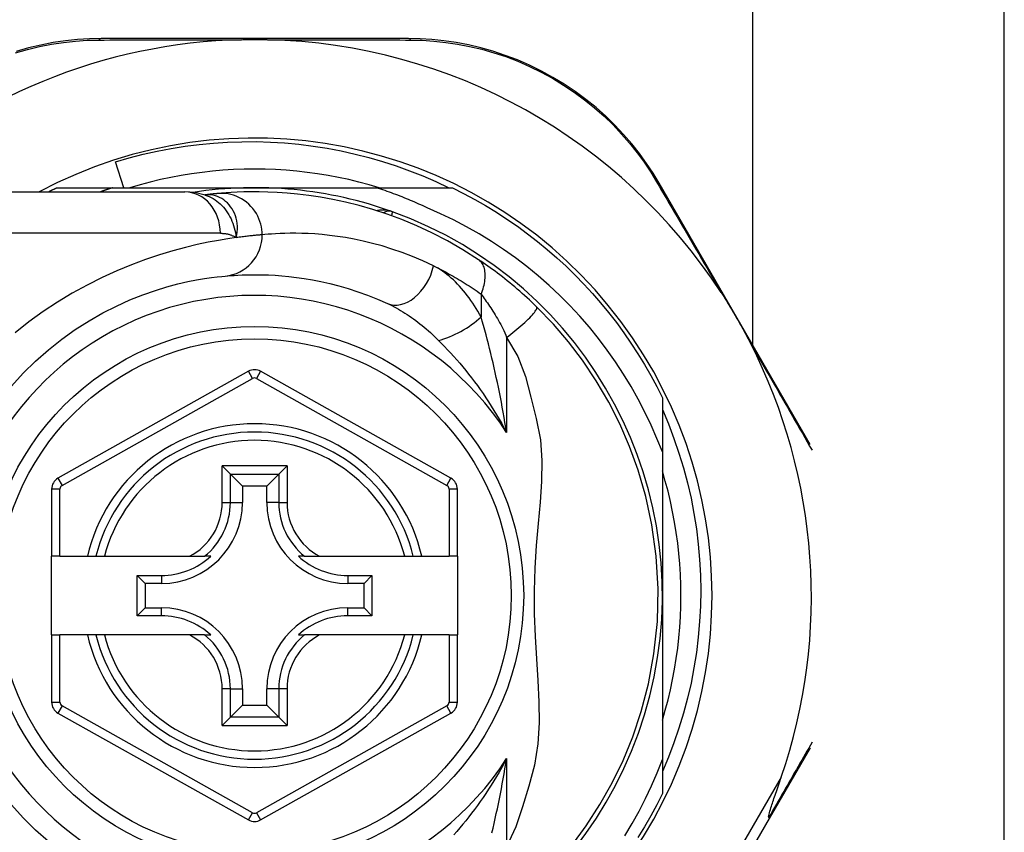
# Model space of a CAD drawing. Header units: inches. Extents: x 3 to 112, y 6 to 61.
# Tile 85 of 140: x 4.549 to 5.485, y 38.697 to 39.469. Entities that reach past the tile are written whole.
import ezdxf

# ---------------------------------------------------------------- set-up
doc = ezdxf.new("R2010")
doc.units = ezdxf.units.IN
doc.header["$MEASUREMENT"] = 0
doc.layers.add('Visible Edges(ANSI)', color=7, linetype='Continuous', lineweight=25)
doc.layers.add('Visible Tangent Edges(ANSI)', color=7, linetype='Continuous', lineweight=25)

msp = doc.modelspace()

# ---------------------------------------------------------------- linework, layer by layer
at = {"layer": 'Visible Edges(ANSI)'}
for p, q in [((5.48508, 36.37141), (5.48508, 40.23066)), ((5.24588, 39.15984), (5.24588, 40.14466)), ((4.91831, 39.45118), (4.62623, 39.45118)), ((4.64783, 39.30945), (4.63989, 39.33406)), ((4.58399, 39.30945), (4.63705, 39.30945)), ((4.63705, 39.30945), (4.77208, 39.30945)), ((4.77208, 39.30945), (4.888, 39.30945)), ((4.888, 39.30945), (4.96016, 39.30945)), ((5.30057, 39.06538), (5.15681, 39.31368)), ((4.46838, 39.30551), (4.70564, 39.30551)), ((4.72482, 39.30259), (4.72477, 39.30259)), ((4.76629, 39.13495), (4.58511, 39.03331)), ((4.95887, 39.03331), (4.77785, 39.13495)), ((5.15987, 39.10974), (5.15987, 39.05836)), ((5.15987, 39.05836), (5.15987, 38.92166)), ((4.74124, 39.04501), (4.74908, 39.03717)), ((4.79507, 39.03717), (4.80291, 39.04501)), ((4.74908, 39.03717), (4.76051, 39.02574)), ((4.79507, 39.03717), (4.78364, 39.02574)), ((4.57908, 39.02301), (4.57908, 38.95906)), ((4.76051, 39.02574), (4.76051, 39.01024)), ((4.78364, 39.02574), (4.76051, 39.02574)), ((4.78364, 39.01024), (4.78364, 39.02574)), ((4.9649, 38.95906), (4.9649, 39.02301)), ((4.58695, 38.95906), (4.57908, 38.95906)), ((4.57908, 38.88425), (4.57908, 38.95906)), ((4.58695, 38.95906), (4.61303, 38.95906)), ((4.61303, 38.95906), (4.62113, 38.95906)), ((4.62113, 38.95906), (4.62925, 38.95906)), ((4.62925, 38.95906), (4.71023, 38.95906)), ((4.71023, 38.95906), (4.72451, 38.95906)), ((4.73042, 38.95906), (4.72451, 38.95906)), ((4.81964, 38.95906), (4.81373, 38.95906)), ((4.81964, 38.95906), (4.83392, 38.95906)), ((4.83392, 38.95906), (4.9149, 38.95906)), ((4.9149, 38.95906), (4.92302, 38.95906)), ((4.92302, 38.95906), (4.93112, 38.95906)), ((4.93112, 38.95906), (4.95703, 38.95906)), ((4.9649, 38.95906), (4.95703, 38.95906)), ((4.9649, 38.95906), (4.9649, 38.88425)), ((4.66041, 38.90251), (4.66041, 38.9408)), ((4.66041, 38.9408), (4.66799, 38.93322)), ((4.66041, 38.9408), (4.68349, 38.9408)), ((4.86066, 38.9408), (4.88374, 38.9408)), ((4.88374, 38.9408), (4.87616, 38.93322)), ((4.88374, 38.9408), (4.88374, 38.90251)), ((4.66799, 38.93322), (4.66799, 38.91009)), ((4.68349, 38.93322), (4.66799, 38.93322)), ((4.87616, 38.93322), (4.86066, 38.93322)), ((4.87616, 38.91009), (4.87616, 38.93322)), ((5.15987, 38.92166), (5.15987, 38.76575)), ((4.66041, 38.90251), (4.66799, 38.91009)), ((4.66799, 38.91009), (4.68349, 38.91009)), ((4.86066, 38.91009), (4.87616, 38.91009)), ((4.88374, 38.90251), (4.87616, 38.91009)), ((4.68349, 38.90251), (4.66041, 38.90251)), ((4.88374, 38.90251), (4.86066, 38.90251)), ((4.57908, 38.88425), (4.57908, 38.82031)), ((4.57908, 38.88425), (4.58695, 38.88425)), ((4.61303, 38.88425), (4.58695, 38.88425)), ((4.62113, 38.88425), (4.61303, 38.88425)), ((4.62925, 38.88425), (4.62113, 38.88425)), ((4.71023, 38.88425), (4.62925, 38.88425)), ((4.72451, 38.88425), (4.71023, 38.88425)), ((4.72451, 38.88425), (4.73042, 38.88425)), ((4.81373, 38.88425), (4.81964, 38.88425)), ((4.83392, 38.88425), (4.81964, 38.88425)), ((4.9149, 38.88425), (4.83392, 38.88425)), ((4.92302, 38.88425), (4.9149, 38.88425)), ((4.93112, 38.88425), (4.92302, 38.88425)), ((4.95703, 38.88425), (4.93112, 38.88425)), ((4.95703, 38.88425), (4.9649, 38.88425)), ((4.9649, 38.8203), (4.9649, 38.88425)), ((4.76051, 38.83307), (4.76051, 38.81757)), ((4.78364, 38.81757), (4.78364, 38.83307)), ((4.74908, 38.80614), (4.76051, 38.81757)), ((4.76051, 38.81757), (4.78364, 38.81757)), ((4.79507, 38.80614), (4.78364, 38.81757)), ((4.58511, 38.81), (4.76629, 38.70836)), ((4.74908, 38.80614), (4.74124, 38.7983)), ((4.77785, 38.70837), (4.95887, 38.81)), ((4.80291, 38.7983), (4.79507, 38.80614)), ((5.26175, 38.70986), (5.30066, 38.77684)), ((5.15987, 38.76575), (5.15987, 38.73357)), ((5.19792, 38.59996), (5.26175, 38.70986))]:
    msp.add_line(p, q, dxfattribs=at)
at = {"layer": 'Visible Edges(ANSI)', "flags": 128}
for points in [[(4.62623, 39.45118), (4.61509, 39.45096), (4.60373, 39.45026), (4.5922, 39.44907), (4.58054, 39.44737), (4.56881, 39.44513), (4.55704, 39.44236), (4.54528, 39.43903)], [(4.75976, 39.45019), (4.76078, 39.45021), (4.76181, 39.45023), (4.76284, 39.45025), (4.76387, 39.45026), (4.7649, 39.45028), (4.76593, 39.45029), (4.76696, 39.4503), (4.76799, 39.45031), (4.76901, 39.45032), (4.77003, 39.45032), (4.77106, 39.45032), (4.77208, 39.45032), (4.77311, 39.45032), (4.77413, 39.45032), (4.77516, 39.45032), (4.77618, 39.45031), (4.77721, 39.4503), (4.77823, 39.45029), (4.77926, 39.45028), (4.78028, 39.45026), (4.78131, 39.45025), (4.78234, 39.45023), (4.78337, 39.45021), (4.78439, 39.45019)], [(5.15681, 39.31368), (5.15106, 39.32316), (5.1448, 39.3326), (5.13802, 39.34196), (5.13074, 39.35116), (5.12296, 39.36016), (5.1147, 39.36892), (5.10597, 39.37741), (5.09678, 39.38559), (5.08713, 39.3934), (5.07706, 39.40082), (5.06662, 39.4078), (5.05586, 39.41433), (5.04482, 39.42038), (5.03354, 39.42591), (5.02208, 39.43089), (5.01049, 39.43531), (4.99881, 39.43915), (4.9871, 39.44243), (4.97539, 39.44516), (4.96373, 39.44737), (4.95215, 39.44906), (4.94069, 39.45025), (4.9294, 39.45095), (4.91831, 39.45118)], [(4.63989, 39.33406), (4.65294, 39.33787), (4.66609, 39.34125), (4.67933, 39.34423), (4.69264, 39.34678), (4.70602, 39.34891), (4.71945, 39.35063), (4.73293, 39.35192), (4.74645, 39.35279), (4.75999, 39.35323), (4.77355, 39.35325), (4.78712, 39.35284), (4.80068, 39.35201), (4.81422, 39.35074), (4.8277, 39.34906), (4.84111, 39.34695), (4.85442, 39.34442), (4.86765, 39.34148), (4.88077, 39.33812), (4.89378, 39.33435), (4.90666, 39.33018), (4.91941, 39.3256), (4.93201, 39.32061), (4.94447, 39.31523), (4.95676, 39.30945)], [(4.89063, 39.30945), (4.881, 39.31226), (4.87131, 39.31484), (4.86156, 39.31717), (4.85176, 39.31926), (4.84191, 39.32111), (4.83201, 39.32271), (4.82208, 39.32407), (4.81211, 39.32519), (4.80212, 39.32605), (4.79212, 39.32667), (4.7821, 39.32704), (4.77208, 39.32717), (4.76205, 39.32704), (4.75203, 39.32667), (4.74203, 39.32605), (4.73204, 39.32519), (4.72207, 39.32407), (4.71214, 39.32271), (4.70224, 39.32111), (4.69239, 39.31926), (4.68259, 39.31717), (4.67284, 39.31484), (4.66315, 39.31226), (4.65352, 39.30945)], [(4.57608, 39.30551), (4.57641, 39.30568), (4.57674, 39.30585), (4.57706, 39.30602), (4.57739, 39.30618), (4.57772, 39.30635), (4.57805, 39.30651), (4.57838, 39.30668), (4.57871, 39.30684), (4.57904, 39.30701), (4.57937, 39.30717), (4.5797, 39.30734), (4.58003, 39.3075), (4.58036, 39.30767), (4.58068, 39.30783), (4.58101, 39.30799), (4.58134, 39.30816), (4.58168, 39.30832), (4.58201, 39.30848), (4.58234, 39.30864), (4.58267, 39.30881), (4.583, 39.30897), (4.58333, 39.30913), (4.58366, 39.30929), (4.58399, 39.30945)], [(4.63705, 39.30945), (4.63657, 39.30929), (4.63608, 39.30914), (4.6356, 39.30898), (4.63511, 39.30882), (4.63463, 39.30866), (4.63414, 39.3085), (4.63366, 39.30834), (4.63317, 39.30818), (4.63269, 39.30802), (4.6322, 39.30785), (4.63172, 39.30769), (4.63124, 39.30753), (4.63075, 39.30736), (4.63027, 39.3072), (4.62979, 39.30703), (4.6293, 39.30687), (4.62882, 39.3067), (4.62834, 39.30653), (4.62786, 39.30636), (4.62737, 39.30619), (4.62689, 39.30603), (4.62641, 39.30586), (4.62593, 39.30569), (4.62545, 39.30551)], [(4.93621, 39.29031), (4.93425, 39.29123), (4.93229, 39.29214), (4.93032, 39.29304), (4.92835, 39.29393), (4.92637, 39.29481), (4.92439, 39.29568), (4.9224, 39.29653), (4.92041, 39.29738), (4.91841, 39.29822), (4.91641, 39.29904), (4.91441, 39.29986), (4.9124, 39.30066), (4.91039, 39.30145), (4.90837, 39.30223), (4.90635, 39.303), (4.90433, 39.30376), (4.9023, 39.30451), (4.90027, 39.30525), (4.89823, 39.30598), (4.89619, 39.30669), (4.89415, 39.3074), (4.8921, 39.30809), (4.89005, 39.30878), (4.888, 39.30945)], [(4.96016, 39.30945), (4.97087, 39.30407), (4.98143, 39.29839), (4.99183, 39.29242), (5.00206, 39.28617), (5.01211, 39.27963), (5.02197, 39.27282), (5.03164, 39.26573), (5.04111, 39.25838), (5.05037, 39.25076), (5.05942, 39.24289), (5.06824, 39.23478), (5.07684, 39.22642), (5.0852, 39.21782), (5.09331, 39.209), (5.10118, 39.19995), (5.10879, 39.19069), (5.11615, 39.18122), (5.12323, 39.17155), (5.13005, 39.16169), (5.13659, 39.15164), (5.14284, 39.14141), (5.14881, 39.13101), (5.15449, 39.12045), (5.15987, 39.10974)], [(4.72507, 39.30249), (4.71519, 39.30481), (4.70564, 39.30551)], [(4.73682, 39.30389), (4.73648, 39.30386), (4.73612, 39.30383), (4.73576, 39.30379), (4.73537, 39.30376), (4.73498, 39.30372), (4.73457, 39.30368), (4.73414, 39.30364), (4.7337, 39.30359), (4.73325, 39.30355), (4.73279, 39.3035), (4.73231, 39.30345), (4.73181, 39.3034), (4.7313, 39.30334), (4.73078, 39.30329), (4.73025, 39.30323), (4.7297, 39.30317), (4.72914, 39.30311), (4.72856, 39.30304), (4.72797, 39.30297), (4.72737, 39.3029), (4.72675, 39.30283), (4.72612, 39.30275), (4.72548, 39.30268), (4.72482, 39.30259)], [(4.98501, 39.24104), (4.97023, 39.25041), (4.95546, 39.25888), (4.94077, 39.26646), (4.92627, 39.27318), (4.91201, 39.2791), (4.89808, 39.28424), (4.88453, 39.28867), (4.87138, 39.29245), (4.85868, 39.29562), (4.84647, 39.29824), (4.83478, 39.30036), (4.82362, 39.30204), (4.81302, 39.30332), (4.803, 39.30427), (4.79356, 39.30491), (4.78473, 39.30531), (4.77652, 39.30549), (4.76892, 39.3055), (4.76196, 39.30538), (4.75563, 39.30516), (4.74995, 39.30488), (4.74492, 39.30455), (4.74054, 39.30422), (4.73682, 39.30389)], [(5.15987, 39.05836), (5.15478, 39.07115), (5.14927, 39.08377), (5.14333, 39.09621), (5.13697, 39.10844), (5.1302, 39.12046), (5.12302, 39.13227), (5.11543, 39.14383), (5.10747, 39.15512), (5.09914, 39.16613), (5.09044, 39.17685), (5.08139, 39.18726), (5.07199, 39.19736), (5.06225, 39.20713), (5.05218, 39.21658), (5.04179, 39.22569), (5.03108, 39.23445), (5.0201, 39.24282), (5.00884, 39.25081), (4.99733, 39.25841), (4.98557, 39.26561), (4.97356, 39.27241), (4.96133, 39.2788), (4.94887, 39.28477), (4.93621, 39.29031)], [(5.04026, 39.19629), (5.03804, 39.19844), (5.03579, 39.20059), (5.03352, 39.20272), (5.03122, 39.20484), (5.0289, 39.20694), (5.02656, 39.20903), (5.02421, 39.21109), (5.02185, 39.21313), (5.01949, 39.21514), (5.01713, 39.21711), (5.01477, 39.21905), (5.01241, 39.22096), (5.01006, 39.22284), (5.00772, 39.22467), (5.00538, 39.22648), (5.00305, 39.22824), (5.00074, 39.22998), (4.99843, 39.23167), (4.99614, 39.23333), (4.99387, 39.23495), (4.99161, 39.23654), (4.98938, 39.23808), (4.98718, 39.23958), (4.98501, 39.24104)], [(4.54087, 39.12075), (4.55206, 39.13304), (4.56381, 39.14462), (4.57604, 39.15546), (4.58867, 39.1655), (4.6016, 39.17466), (4.6147, 39.18295), (4.62782, 39.19037), (4.64083, 39.19696), (4.65357, 39.20271), (4.66591, 39.20765), (4.67769, 39.2118), (4.68878, 39.21519), (4.69904, 39.21794), (4.70844, 39.22014), (4.71692, 39.22185), (4.72444, 39.22314), (4.73095, 39.22409), (4.73643, 39.22474), (4.74081, 39.22519), (4.74405, 39.22548)], [(4.74405, 39.22548), (4.74651, 39.2257), (4.74935, 39.22593), (4.75257, 39.22615), (4.75617, 39.22636), (4.76014, 39.22654), (4.76448, 39.22668), (4.76919, 39.22676), (4.77426, 39.22677), (4.77967, 39.22668), (4.78543, 39.22649), (4.79153, 39.22616), (4.79797, 39.22568), (4.80474, 39.22503), (4.81184, 39.22418), (4.81928, 39.2231), (4.82703, 39.22178), (4.83511, 39.22019), (4.84349, 39.2183), (4.85213, 39.21608), (4.86103, 39.21352), (4.87014, 39.21058), (4.87944, 39.20726), (4.88892, 39.20351), (4.89854, 39.19933)], [(5.21581, 39.20977), (5.21706, 39.20783), (5.2183, 39.20588), (5.21953, 39.20392), (5.22074, 39.20197), (5.22195, 39.19999), (5.22317, 39.19799), (5.22437, 39.19598), (5.22557, 39.19398), (5.22674, 39.19199), (5.2279, 39.19003), (5.22905, 39.18807), (5.23019, 39.1861), (5.23133, 39.18413), (5.23246, 39.18216), (5.23358, 39.18018), (5.23471, 39.17819), (5.23583, 39.17621), (5.23694, 39.1742), (5.23807, 39.17216), (5.2392, 39.17009), (5.24033, 39.168), (5.24144, 39.16591), (5.24253, 39.16383), (5.2436, 39.16177)], [(5.07364, 38.68411), (5.08734, 38.70267), (5.10054, 38.72301), (5.11221, 38.74373), (5.12247, 38.76489), (5.13164, 38.78724), (5.13975, 38.81138), (5.14664, 38.83769), (5.15192, 38.8663), (5.15513, 38.89688), (5.15588, 38.92804), (5.15409, 38.95911), (5.15001, 38.98881), (5.14416, 39.01602), (5.13697, 39.04082), (5.12876, 39.06356), (5.11953, 39.08483), (5.10909, 39.10541), (5.09703, 39.12598), (5.08398, 39.14542), (5.07064, 39.16297), (5.05636, 39.17959), (5.04026, 39.19629)], [(5.15987, 39.09857), (5.16561, 39.08497), (5.17089, 39.07116), (5.17569, 39.05716), (5.18, 39.043), (5.18381, 39.02872), (5.18712, 39.01434), (5.18992, 38.99985), (5.19222, 38.98529), (5.19401, 38.97066), (5.1953, 38.95597), (5.19607, 38.94124), (5.19633, 38.92648), (5.19608, 38.91171), (5.19531, 38.89694), (5.19403, 38.88219), (5.19223, 38.86752), (5.18993, 38.85294), (5.18712, 38.83845), (5.18381, 38.82408), (5.18, 38.80984), (5.1757, 38.79574), (5.17091, 38.7818), (5.16563, 38.76802), (5.15987, 38.75442)], [(5.15987, 38.8031), (5.16268, 38.81273), (5.16526, 38.82242), (5.16759, 38.83217), (5.16968, 38.84197), (5.17153, 38.85183), (5.17313, 38.86172), (5.17449, 38.87165), (5.17561, 38.88162), (5.17647, 38.89161), (5.17709, 38.90161), (5.17746, 38.91163), (5.17759, 38.92166), (5.17746, 38.93168), (5.17709, 38.9417), (5.17647, 38.95171), (5.17561, 38.96169), (5.17449, 38.97166), (5.17313, 38.98159), (5.17153, 38.99149), (5.16968, 39.00134), (5.16759, 39.01115), (5.16526, 39.0209), (5.16268, 39.03059), (5.15987, 39.04021)], [(5.12431, 38.69332), (5.13121, 38.70491), (5.13773, 38.71671), (5.14386, 38.72871), (5.1496, 38.74089), (5.15493, 38.75324), (5.15987, 38.76575)], [(5.26111, 38.71087), (5.26097, 38.7116), (5.2611, 38.71267), (5.26137, 38.71391), (5.26171, 38.71524), (5.26212, 38.71667), (5.26257, 38.71819), (5.26306, 38.71975), (5.26356, 38.72132), (5.26406, 38.72285), (5.26454, 38.72431), (5.26501, 38.72572), (5.2655, 38.72719), (5.26602, 38.72873), (5.26657, 38.73034), (5.26713, 38.732), (5.26772, 38.73372), (5.26832, 38.73549), (5.26895, 38.73731), (5.26959, 38.73918), (5.27025, 38.7411), (5.27092, 38.74306), (5.2716, 38.74505), (5.2723, 38.74708), (5.27301, 38.74915)], [(5.15987, 38.73357), (5.15449, 38.72286), (5.14881, 38.7123), (5.14284, 38.7019), (5.13659, 38.69167)], [(4.74405, 38.61783), (4.74082, 38.61814), (4.73645, 38.61862), (4.73098, 38.61932), (4.72443, 38.62028), (4.71688, 38.62156), (4.70836, 38.62326), (4.69891, 38.62544), (4.68859, 38.62818), (4.67747, 38.63161), (4.66568, 38.63577), (4.65336, 38.6407), (4.64064, 38.64642), (4.62767, 38.65297), (4.61459, 38.66038), (4.60152, 38.66866), (4.58863, 38.67786), (4.57605, 38.68791), (4.56386, 38.69878), (4.55215, 38.71039), (4.54097, 38.72269)], [(5.26175, 38.70986), (5.26176, 38.70988), (5.26177, 38.7099), (5.26177, 38.70993), (5.26177, 38.70995), (5.26177, 38.70998), (5.26176, 38.71001), (5.26175, 38.71005), (5.26174, 38.71008), (5.26173, 38.71012), (5.26171, 38.71016), (5.26169, 38.7102), (5.26166, 38.71024), (5.26163, 38.71028), (5.2616, 38.71033), (5.26156, 38.71037), (5.26153, 38.71042), (5.26149, 38.71047), (5.26144, 38.71052), (5.26139, 38.71058), (5.26134, 38.71063), (5.26129, 38.71069), (5.26123, 38.71075), (5.26117, 38.71081), (5.26111, 38.71087)]]:
    msp.add_lwpolyline(points, dxfattribs=at)
at = {"layer": 'Visible Edges(ANSI)'}
msp.add_circle((4.77208, 38.92166), 0.25591, dxfattribs=at)
for centre, radius, start, end in [((4.77208, 38.9208), 0.52953, 91.33308, 133.40464), ((4.77208, 38.9208), 0.52953, 33.07249, 88.66692), ((4.77208, 38.92166), 0.43504, 241.92751, 118.07249), ((4.77208, 38.92166), 0.3878, 70.21195, 98.66609), ((4.77208, 38.92166), 0.3878, 261.33391, 70.21195), ((4.90003, 39.27729), 0.00984, 70.21195, 123.93658), ((4.77208, 38.9208), 0.52953, 341.08535, 27.06854), ((4.77207, 39.12465), 0.01181, 60.68681, 119.29123), ((4.77208, 38.92166), 0.15551, 13.91643, 166.08357), ((4.59089, 39.02301), 0.01181, 119.29123, 180), ((4.95309, 39.02301), 0.01181, 0, 60.68681), ((4.68349, 39.01024), 0.07702, 270, 0), ((4.86066, 39.01024), 0.07702, 180, 270), ((4.68349, 39.01024), 0.06944, 270, 312.51741), ((4.86066, 39.01024), 0.06944, 227.48259, 270), ((4.68349, 38.83307), 0.07702, 0, 90), ((4.86066, 38.83307), 0.07702, 90, 180), ((4.68349, 38.83307), 0.06944, 47.48259, 90), ((4.86066, 38.83307), 0.06944, 90, 132.51741), ((4.77208, 38.92166), 0.15551, 193.91643, 346.08357), ((4.59089, 38.82031), 0.01181, 180, 240.70877), ((4.95309, 38.8203), 0.01181, 299.31319, 0), ((4.77207, 38.71866), 0.01181, 240.70877, 299.31319)]:
    msp.add_arc(centre, radius, start, end, dxfattribs=at)
at = {"layer": 'Visible Tangent Edges(ANSI)'}
for p, q in [((4.73954, 39.26614), (4.46838, 39.26614)), ((4.98748, 39.20828), (4.98748, 39.18662)), ((5.01178, 39.16713), (5.01178, 39.07662)), ((4.77015, 39.12808), (4.76629, 39.13495)), ((4.77785, 39.13495), (4.774, 39.12808)), ((4.58896, 39.02644), (4.77015, 39.12808)), ((4.774, 39.12808), (4.95502, 39.02644)), ((4.74124, 39.01024), (4.74124, 39.04501)), ((4.80291, 39.04501), (4.74124, 39.04501)), ((4.80291, 39.04501), (4.80291, 39.01024)), ((4.58511, 39.03331), (4.58896, 39.02644)), ((4.74908, 39.01024), (4.74908, 39.03717)), ((4.74908, 39.03717), (4.79507, 39.03717)), ((4.79507, 39.03717), (4.79507, 39.01024)), ((4.95502, 39.02644), (4.95887, 39.03331)), ((4.58695, 39.02301), (4.57908, 39.02301)), ((4.58695, 38.95906), (4.58695, 39.02301)), ((4.9649, 39.02301), (4.95703, 39.02301)), ((4.95703, 39.02301), (4.95703, 38.95906)), ((4.74124, 39.01024), (4.74908, 39.01024)), ((4.74908, 39.01024), (4.76051, 39.01024)), ((4.79507, 39.01024), (4.78364, 39.01024)), ((4.79507, 39.01024), (4.80291, 39.01024)), ((4.68349, 38.9408), (4.68349, 38.93322)), ((4.86066, 38.9408), (4.86066, 38.93322)), ((4.68349, 38.90251), (4.68349, 38.91009)), ((4.86066, 38.90251), (4.86066, 38.91009)), ((4.58695, 38.82031), (4.58695, 38.88425)), ((4.95703, 38.88425), (4.95703, 38.8203)), ((4.74124, 38.7983), (4.74124, 38.83307)), ((4.74908, 38.83307), (4.74124, 38.83307)), ((4.74908, 38.80614), (4.74908, 38.83307)), ((4.74908, 38.83307), (4.76051, 38.83307)), ((4.79507, 38.83307), (4.78364, 38.83307)), ((4.80291, 38.83307), (4.79507, 38.83307)), ((4.79507, 38.83307), (4.79507, 38.80614)), ((4.80291, 38.83307), (4.80291, 38.7983)), ((4.57908, 38.82031), (4.58695, 38.82031)), ((4.58896, 38.81687), (4.58511, 38.81)), ((4.77015, 38.71523), (4.58896, 38.81687)), ((4.95502, 38.81687), (4.774, 38.71523)), ((4.95887, 38.81), (4.95502, 38.81687)), ((4.95703, 38.8203), (4.9649, 38.8203)), ((4.79507, 38.80614), (4.74908, 38.80614)), ((4.74124, 38.7983), (4.80291, 38.7983)), ((5.01178, 38.76669), (5.01178, 38.68276)), ((5.27301, 38.74915), (5.16936, 38.57071)), ((4.76629, 38.70836), (4.77015, 38.71523)), ((4.774, 38.71523), (4.77785, 38.70837))]:
    msp.add_line(p, q, dxfattribs=at)
at = {"layer": 'Visible Tangent Edges(ANSI)', "flags": 128}
for points in [[(4.54459, 39.43771), (4.5561, 39.44099), (4.56761, 39.44374), (4.57909, 39.44596), (4.5905, 39.44766), (4.60179, 39.44887), (4.6129, 39.44959), (4.6238, 39.44985)], [(4.6238, 39.44985), (4.62903, 39.44988), (4.6343, 39.4499), (4.63962, 39.44992), (4.64498, 39.44994), (4.65038, 39.44996), (4.65583, 39.44998), (4.66131, 39.45), (4.66684, 39.45002), (4.6724, 39.45003), (4.678, 39.45005), (4.68364, 39.45007), (4.68931, 39.45008), (4.69502, 39.45009), (4.70076, 39.45011), (4.70654, 39.45012), (4.71235, 39.45013), (4.71819, 39.45014), (4.72406, 39.45015), (4.72996, 39.45016), (4.73589, 39.45017), (4.74184, 39.45017), (4.7478, 39.45018), (4.75377, 39.45018), (4.75976, 39.45019)], [(4.78439, 39.45019), (4.79039, 39.45018), (4.79637, 39.45018), (4.80234, 39.45017), (4.8083, 39.45017), (4.81423, 39.45016), (4.82014, 39.45015), (4.82602, 39.45014), (4.83187, 39.45013), (4.8377, 39.45012), (4.84349, 39.45011), (4.84925, 39.45009), (4.85498, 39.45008), (4.86067, 39.45007), (4.86633, 39.45005), (4.87196, 39.45003), (4.87755, 39.45002), (4.8831, 39.45), (4.88861, 39.44998), (4.89408, 39.44996), (4.8995, 39.44994), (4.90488, 39.44992), (4.91022, 39.4499), (4.91551, 39.44988), (4.92074, 39.44985)], [(4.92074, 39.44985), (4.9316, 39.44958), (4.94265, 39.44885), (4.95386, 39.44765), (4.96519, 39.44596), (4.9766, 39.44377), (4.98806, 39.44106), (4.99952, 39.43783), (5.01094, 39.43405), (5.02229, 39.42971), (5.03351, 39.42482), (5.04455, 39.4194), (5.05536, 39.41348), (5.0659, 39.40709), (5.07612, 39.40025), (5.08599, 39.393), (5.09545, 39.38536), (5.10446, 39.37737), (5.11303, 39.36908), (5.12113, 39.36052), (5.12877, 39.35172), (5.13593, 39.34274), (5.14259, 39.33361), (5.14876, 39.32439), (5.15442, 39.31514)], [(5.15442, 39.31514), (5.1568, 39.31107), (5.1592, 39.30696), (5.16162, 39.30283), (5.16405, 39.29866), (5.1665, 39.29446), (5.16897, 39.29024), (5.17145, 39.28598), (5.17395, 39.2817), (5.17647, 39.27738), (5.179, 39.27304), (5.18155, 39.26868), (5.18411, 39.26428), (5.18668, 39.25986), (5.18927, 39.25542), (5.19187, 39.25095), (5.19449, 39.24646), (5.19711, 39.24195), (5.19975, 39.23741), (5.2024, 39.23285), (5.20506, 39.22827), (5.20773, 39.22367), (5.21042, 39.21905), (5.21311, 39.21441), (5.21581, 39.20977)], [(4.7261, 39.30269), (4.72602, 39.30269), (4.72595, 39.30268), (4.72588, 39.30268), (4.72581, 39.30267), (4.72575, 39.30267), (4.72568, 39.30267), (4.72562, 39.30266), (4.72556, 39.30266), (4.7255, 39.30265), (4.72544, 39.30265), (4.72539, 39.30265), (4.72533, 39.30264), (4.72528, 39.30264), (4.72523, 39.30263), (4.72518, 39.30263), (4.72514, 39.30263), (4.72509, 39.30262), (4.72505, 39.30262), (4.72501, 39.30261), (4.72497, 39.30261), (4.72493, 39.30261), (4.72489, 39.3026), (4.72485, 39.3026), (4.72482, 39.30259)], [(4.72507, 39.30249), (4.72702, 39.3018), (4.72893, 39.301), (4.73081, 39.30009), (4.73265, 39.29907), (4.73444, 39.29794), (4.73617, 39.29672), (4.73784, 39.2954), (4.73945, 39.29399), (4.74099, 39.29249), (4.74246, 39.29091), (4.74386, 39.28924), (4.74518, 39.2875), (4.74643, 39.28568), (4.74759, 39.28379), (4.74866, 39.28184), (4.74965, 39.27984), (4.75054, 39.27778), (4.75136, 39.27567), (4.75209, 39.27351), (4.75275, 39.2713), (4.75333, 39.26904), (4.75383, 39.26674), (4.75425, 39.26439), (4.75461, 39.262)], [(4.75461, 39.262), (4.75518, 39.26474), (4.75555, 39.26746), (4.75572, 39.27016), (4.7557, 39.27282), (4.75548, 39.27543), (4.75509, 39.27798), (4.75452, 39.28046), (4.75378, 39.28286), (4.75288, 39.28517), (4.75182, 39.28737), (4.75062, 39.28946), (4.74928, 39.29142), (4.74781, 39.29325), (4.74622, 39.29494), (4.74452, 39.29648), (4.74272, 39.29786), (4.74083, 39.29908), (4.73887, 39.30013), (4.73684, 39.30101), (4.73476, 39.3017), (4.73263, 39.30223), (4.73046, 39.30257), (4.72828, 39.30272), (4.7261, 39.30269)], [(4.7793, 39.26469), (4.77922, 39.26714), (4.77898, 39.26965), (4.77857, 39.27219), (4.77798, 39.27476), (4.77721, 39.27734), (4.77625, 39.2799), (4.77509, 39.28242), (4.77375, 39.28489), (4.77221, 39.28728), (4.7705, 39.28956), (4.76861, 39.29173), (4.76657, 39.29376), (4.76439, 39.29563), (4.76209, 39.29733), (4.75968, 39.29884), (4.75719, 39.30017), (4.75464, 39.3013), (4.75205, 39.30223), (4.74945, 39.30296), (4.74685, 39.3035), (4.74427, 39.30385), (4.74173, 39.30403), (4.73924, 39.30404), (4.73682, 39.30389)], [(4.90336, 39.28655), (4.90275, 39.28676), (4.90214, 39.28696), (4.90152, 39.28715), (4.90089, 39.28732), (4.90027, 39.28748), (4.89964, 39.28762), (4.899, 39.28775), (4.89837, 39.28787), (4.89773, 39.28797), (4.89709, 39.28805), (4.89645, 39.28812), (4.89581, 39.28818), (4.89518, 39.28821), (4.89454, 39.28824), (4.8939, 39.28824), (4.89327, 39.28823), (4.89263, 39.2882), (4.892, 39.28816), (4.89137, 39.2881), (4.89074, 39.28801), (4.89012, 39.28791), (4.8895, 39.2878), (4.8889, 39.28766), (4.88829, 39.2875)], [(4.90254, 39.28266), (4.9026, 39.28296), (4.90266, 39.28325), (4.90272, 39.28353), (4.90278, 39.2838), (4.90283, 39.28406), (4.90289, 39.28431), (4.90294, 39.28454), (4.90298, 39.28476), (4.90303, 39.28498), (4.90307, 39.28517), (4.90311, 39.28536), (4.90314, 39.28553), (4.90318, 39.28569), (4.90321, 39.28584), (4.90324, 39.28597), (4.90326, 39.28609), (4.90329, 39.2862), (4.90331, 39.28629), (4.90332, 39.28637), (4.90334, 39.28644), (4.90335, 39.28649), (4.90335, 39.28652), (4.90336, 39.28655), (4.90336, 39.28655)], [(4.73954, 39.26614), (4.74023, 39.26614), (4.74092, 39.26612), (4.7416, 39.26608), (4.74228, 39.26603), (4.74295, 39.26597), (4.74362, 39.2659), (4.74428, 39.26581), (4.74494, 39.2657), (4.74559, 39.26558), (4.74624, 39.26545), (4.74688, 39.2653), (4.74752, 39.26514), (4.74815, 39.26496), (4.74877, 39.26477), (4.74938, 39.26456), (4.74999, 39.26433), (4.75059, 39.2641), (4.75119, 39.26384), (4.75178, 39.26357), (4.75236, 39.26329), (4.75293, 39.26299), (4.7535, 39.26268), (4.75406, 39.26235), (4.75461, 39.262)], [(4.7793, 39.26469), (4.77872, 39.26464), (4.77809, 39.26459), (4.77743, 39.26453), (4.77672, 39.26447), (4.77598, 39.26441), (4.7752, 39.26434), (4.77438, 39.26427), (4.77352, 39.26419), (4.77262, 39.26411), (4.77168, 39.26402), (4.77071, 39.26392), (4.76969, 39.26382), (4.76864, 39.26371), (4.76755, 39.26359), (4.76642, 39.26347), (4.76526, 39.26334), (4.76406, 39.2632), (4.76282, 39.26306), (4.76154, 39.2629), (4.76023, 39.26274), (4.75888, 39.26257), (4.75749, 39.26239), (4.75607, 39.2622), (4.75461, 39.262)], [(4.94232, 39.23516), (4.93217, 39.23988), (4.92217, 39.24411), (4.91235, 39.24786), (4.90273, 39.25118), (4.89335, 39.25407), (4.88423, 39.25657), (4.87539, 39.25871), (4.86687, 39.26051), (4.85868, 39.262), (4.85084, 39.26321), (4.84334, 39.26417), (4.8362, 39.26491), (4.82941, 39.26546), (4.82297, 39.26582), (4.81689, 39.26604), (4.81117, 39.26614), (4.80583, 39.26613), (4.80086, 39.26604), (4.79628, 39.26588), (4.79209, 39.26568), (4.78829, 39.26544), (4.78489, 39.26519), (4.7819, 39.26493), (4.7793, 39.26469)], [(4.75461, 39.262), (4.74663, 39.26084), (4.73777, 39.25938), (4.72805, 39.25755), (4.71753, 39.25532), (4.70625, 39.25263), (4.69426, 39.24941), (4.68164, 39.24558), (4.66849, 39.24114), (4.65493, 39.23606), (4.64106, 39.23033), (4.627, 39.22395), (4.61285, 39.2169), (4.59871, 39.20917), (4.5847, 39.20075), (4.57093, 39.19164), (4.55747, 39.18186), (4.5444, 39.17147)], [(4.94232, 39.23516), (4.94418, 39.23425), (4.94603, 39.23332), (4.9479, 39.23237), (4.94976, 39.23141), (4.95163, 39.23043), (4.9535, 39.22943), (4.95538, 39.22841), (4.95726, 39.22738), (4.95914, 39.22632), (4.96102, 39.22525), (4.96291, 39.22416), (4.9648, 39.22305), (4.96668, 39.22192), (4.96858, 39.22078), (4.97047, 39.21961), (4.97235, 39.21843), (4.97424, 39.21723), (4.97613, 39.21601), (4.97802, 39.21477), (4.97991, 39.21352), (4.9818, 39.21224), (4.98369, 39.21094), (4.98558, 39.20962), (4.98748, 39.20828)], [(4.98748, 39.18662), (4.98596, 39.18933), (4.98441, 39.192), (4.98281, 39.19463), (4.98118, 39.19721), (4.97952, 39.19974), (4.97781, 39.20221), (4.97608, 39.20463), (4.97431, 39.20699), (4.97251, 39.20929), (4.97069, 39.21154), (4.96883, 39.21371), (4.96694, 39.21583), (4.96502, 39.21787), (4.96308, 39.21985), (4.96111, 39.22176), (4.95911, 39.22359), (4.95708, 39.22534), (4.95503, 39.22702), (4.95295, 39.22862), (4.95086, 39.23012), (4.94874, 39.23153), (4.94661, 39.23284), (4.94447, 39.23405), (4.94232, 39.23516)], [(4.98748, 39.20828), (4.98814, 39.20996), (4.98876, 39.21166), (4.98932, 39.21337), (4.98982, 39.21509), (4.99026, 39.21681), (4.99063, 39.21852), (4.99093, 39.22022), (4.99117, 39.2219), (4.99132, 39.22355), (4.9914, 39.22517), (4.99141, 39.22675), (4.99133, 39.22827), (4.99118, 39.22974), (4.99095, 39.23116), (4.99065, 39.2325), (4.99027, 39.23377), (4.98982, 39.23497), (4.98931, 39.23609), (4.98873, 39.23713), (4.98809, 39.23808), (4.98739, 39.23895), (4.98664, 39.23973), (4.98585, 39.24043), (4.98501, 39.24104)], [(4.98748, 39.20828), (4.98845, 39.20697), (4.98944, 39.20563), (4.99044, 39.20424), (4.99145, 39.20282), (4.99247, 39.20137), (4.9935, 39.19988), (4.99453, 39.19835), (4.99557, 39.1968), (4.99662, 39.19521), (4.99767, 39.19359), (4.99872, 39.19195), (4.99977, 39.19026), (5.00083, 39.18855), (5.00189, 39.18681), (5.00295, 39.18504), (5.00401, 39.18324), (5.00507, 39.18141), (5.00612, 39.17955), (5.00716, 39.17764), (5.00816, 39.17565), (5.00912, 39.17361), (5.01005, 39.1715), (5.01094, 39.16934), (5.01178, 39.16713)], [(4.89854, 39.19933), (4.90059, 39.19837), (4.90265, 39.19736), (4.90471, 39.1963), (4.90679, 39.19519), (4.90886, 39.19403), (4.91094, 39.19282), (4.91301, 39.19156), (4.91508, 39.19027), (4.91714, 39.18893), (4.9192, 39.18756), (4.92125, 39.18614), (4.92329, 39.18468), (4.92533, 39.18319), (4.92736, 39.18165), (4.92938, 39.18008), (4.93139, 39.17847), (4.93339, 39.17682), (4.93539, 39.17514), (4.93737, 39.17342), (4.93935, 39.17166), (4.9413, 39.16987), (4.94325, 39.16805), (4.94518, 39.1662), (4.94709, 39.16431)], [(5.01178, 39.16713), (5.01372, 39.1686), (5.01568, 39.17011), (5.01766, 39.17167), (5.01963, 39.17326), (5.0216, 39.17487), (5.02354, 39.1765), (5.02543, 39.17813), (5.02727, 39.17975), (5.02903, 39.18134), (5.03071, 39.18291), (5.03228, 39.18443), (5.03374, 39.18589), (5.03507, 39.18729), (5.03627, 39.1886), (5.03732, 39.18983), (5.03823, 39.19097), (5.03898, 39.192), (5.03959, 39.19293), (5.04004, 39.19376), (5.04035, 39.19447), (5.04052, 39.19508), (5.04056, 39.19559), (5.04046, 39.19599), (5.04026, 39.19629)], [(5.01178, 39.07662), (5.011, 39.08146), (5.01019, 39.08629), (5.00936, 39.09111), (5.00851, 39.09591), (5.00764, 39.1007), (5.00675, 39.10547), (5.00583, 39.11022), (5.0049, 39.11496), (5.00394, 39.11967), (5.00296, 39.12435), (5.00197, 39.12902), (5.00096, 39.13365), (4.99992, 39.13826), (4.99887, 39.14285), (4.9978, 39.14741), (4.99671, 39.15194), (4.9956, 39.15644), (4.99448, 39.16091), (4.99334, 39.16533), (4.99219, 39.16971), (4.99102, 39.17403), (4.98985, 39.1783), (4.98867, 39.18249), (4.98748, 39.18662)], [(4.94709, 39.16431), (4.94993, 39.16143), (4.95279, 39.15848), (4.95567, 39.15544), (4.95854, 39.15233), (4.96142, 39.14914), (4.96429, 39.14588), (4.96715, 39.14255), (4.97, 39.13915), (4.97283, 39.1357), (4.97565, 39.13218), (4.97843, 39.12861), (4.9812, 39.12497), (4.98394, 39.12127), (4.98665, 39.11751), (4.98933, 39.11368), (4.99198, 39.1098), (4.9946, 39.10585), (4.99718, 39.10184), (4.99972, 39.09778), (5.00222, 39.09365), (5.00468, 39.08948), (5.0071, 39.08524), (5.00946, 39.08096), (5.01178, 39.07662)], [(5.01178, 39.16713), (5.02254, 39.14891), (5.02961, 39.12984), (5.03482, 39.11017), (5.0399, 39.09006), (5.04395, 39.0699), (5.04538, 39.05001), (5.04503, 39.03026), (5.04365, 39.01035), (5.04184, 38.99008), (5.04002, 38.96927), (5.03858, 38.94779), (5.03785, 38.92608), (5.0381, 38.90445), (5.03898, 38.88276), (5.04019, 38.86154), (5.04142, 38.84087), (5.04236, 38.82061), (5.04257, 38.80063), (5.04149, 38.78072), (5.03839, 38.76059), (5.0328, 38.74056), (5.02686, 38.72093), (5.02042, 38.70169), (5.01178, 38.68276)], [(5.2436, 39.16177), (5.24618, 39.1573), (5.24875, 39.15284), (5.25132, 39.1484), (5.25387, 39.14397), (5.25642, 39.13956), (5.25895, 39.13517), (5.26147, 39.1308), (5.26398, 39.12645), (5.26647, 39.12211), (5.26896, 39.1178), (5.27143, 39.11351), (5.27388, 39.10924), (5.27633, 39.10499), (5.27876, 39.10077), (5.28117, 39.09657), (5.28357, 39.09239), (5.28596, 39.08824), (5.28833, 39.08411), (5.29068, 39.08001), (5.29302, 39.07594), (5.29534, 39.07189), (5.29765, 39.06788), (5.29993, 39.06389), (5.3022, 39.05994)], [(5.30229, 38.78228), (5.30067, 38.77947), (5.29904, 38.77664), (5.2974, 38.77379), (5.29576, 38.77093), (5.2941, 38.76805), (5.29243, 38.76516), (5.29076, 38.76225), (5.28908, 38.75933), (5.28738, 38.75639), (5.28568, 38.75344), (5.28398, 38.75048), (5.28226, 38.7475), (5.28054, 38.74451), (5.2788, 38.74151), (5.27707, 38.73849), (5.27532, 38.73547), (5.27357, 38.73243), (5.27181, 38.72938), (5.27004, 38.72632), (5.26827, 38.72325), (5.26649, 38.72017), (5.2647, 38.71708), (5.26291, 38.71398), (5.26111, 38.71087)], [(5.01178, 38.76669), (5.00947, 38.76236), (5.0071, 38.75808), (5.00469, 38.75385), (5.00224, 38.74968), (4.99974, 38.74556), (4.99719, 38.7415), (4.99462, 38.7375), (4.992, 38.73355), (4.98935, 38.72967), (4.98667, 38.72585), (4.98396, 38.72208), (4.98123, 38.71839), (4.97847, 38.71475), (4.97568, 38.71118), (4.97287, 38.70766), (4.97004, 38.70421), (4.96719, 38.70081), (4.96433, 38.69748), (4.96145, 38.69422)], [(4.99781, 38.69597), (4.99888, 38.70053), (4.99993, 38.7051), (5.00097, 38.70971), (5.00198, 38.71434), (5.00297, 38.719), (5.00395, 38.72369), (5.0049, 38.72839), (5.00584, 38.73312), (5.00675, 38.73787), (5.00765, 38.74264), (5.00852, 38.74742), (5.00937, 38.75222), (5.01019, 38.75703), (5.011, 38.76186), (5.01178, 38.76669)]]:
    msp.add_lwpolyline(points, dxfattribs=at)
at = {"layer": 'Visible Tangent Edges(ANSI)'}
msp.add_circle((4.77208, 38.92166), 0.24409, dxfattribs=at)
for centre, radius, start, end in [((4.77208, 38.92166), 0.28543, 32.8812, 327.1188), ((4.77207, 39.12465), 0.00394, 60.68681, 119.29123), ((4.77208, 38.92166), 0.16339, 13.23324, 166.76676), ((4.77208, 38.92166), 0.14764, 14.67485, 165.32515), ((4.59089, 39.02301), 0.00394, 119.29123, 180), ((4.95309, 39.02301), 0.00394, 0, 60.68681), ((4.68349, 39.01024), 0.05775, 297.58522, 0), ((4.68349, 39.01024), 0.06559, 308.70967, 0), ((4.86066, 39.01024), 0.06559, 180, 231.29033), ((4.86066, 39.01024), 0.05775, 180, 242.41478), ((4.77208, 38.92166), 0.16339, 193.23324, 346.76676), ((4.77208, 38.92166), 0.14764, 194.67485, 345.32515), ((4.68349, 38.83307), 0.05775, 0, 62.41478), ((4.68349, 38.83307), 0.06559, 0, 51.29033), ((4.86066, 38.83307), 0.06559, 128.70967, 180), ((4.86066, 38.83307), 0.05775, 117.58522, 180), ((4.59089, 38.82031), 0.00394, 180, 240.70877), ((4.95309, 38.8203), 0.00394, 299.31319, 0), ((4.77207, 38.71866), 0.00394, 240.70877, 299.31319)]:
    msp.add_arc(centre, radius, start, end, dxfattribs=at)
for centre, major_axis, ratio, start_param, end_param in [((4.62623, 39.44118), (0, 0.01), 0.487954, 0, 0.52137), ((4.91831, 39.44118), (0, 0.01), 0.488859, 5.761481, 6.283185), ((5.14815, 39.30867), (0.00865, 0.00501), 0.491578, 0, 0.522713), ((4.70564, 39.26614), (0, 0.03937), 0.860915, 4.712389, 6.283185), ((4.71206, 39.49901), (0.01245, -0.19646), 0.394768, 0.00408, 0.020515), ((4.74044, 39.26469), (0.00362, -0.0392), 0.987056, 0, 1.480007), ((4.91486, 39.23516), (-0.01632, -0.03583), 0.663135, 0, 1.864107), ((4.96317, 39.18662), (0.034, 0.01985), 0.367954, 4.019795, 5.274641)]:
    msp.add_ellipse(centre, major_axis=major_axis, ratio=ratio, start_param=start_param, end_param=end_param, dxfattribs=at)

doc.saveas('drawing.dxf')
